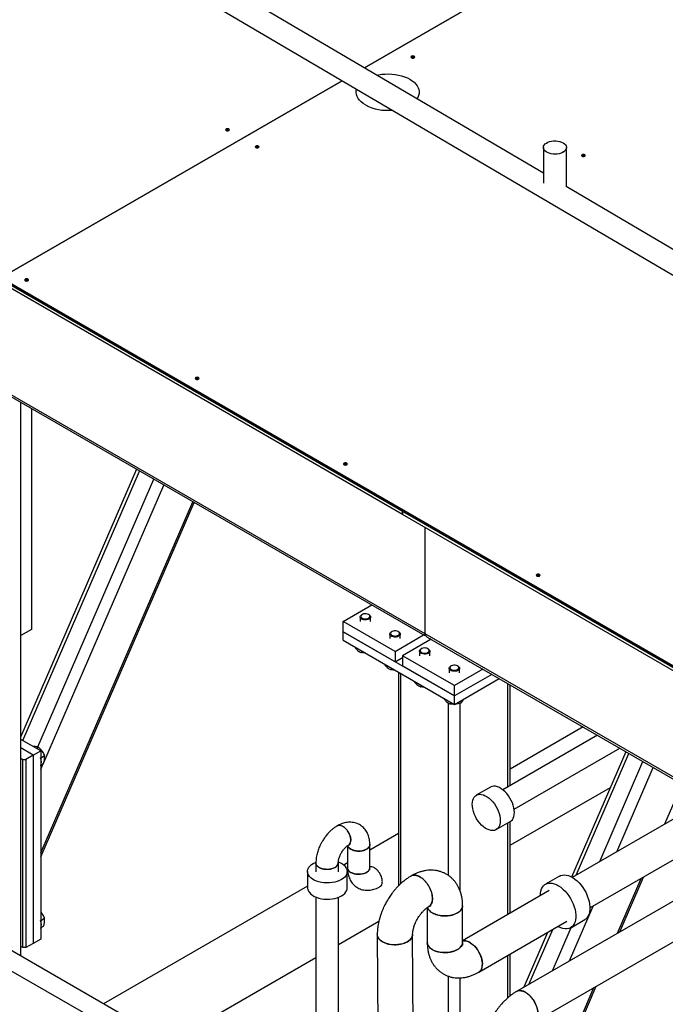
# Model space of a CAD drawing. Header units: millimetres. Extents: x 0 to 841, y 0 to 594.
# Tile 119 of 256: x 675 to 700, y 206 to 243. Entities that reach past the tile are written whole.
import ezdxf

# ---------------------------------------------------------------- set-up
doc = ezdxf.new("R2010")
doc.units = ezdxf.units.MM
doc.layers.add('TRAIT-FORT', color=4, linetype='Continuous', lineweight=25)

msp = doc.modelspace()

# ---------------------------------------------------------------- linework, layer by layer
at = {"layer": 'TRAIT-FORT', "color": 4, "linetype": 'Continuous', "lineweight": 25}
for p, q in [((712.504, 255.36), (688.538, 241.525)), ((688.539, 241.525), (712.505, 255.36)), ((680.85, 245.059), (704.659, 231.053)), ((695.365, 237.509), (683.188, 244.673)), ((674.66, 233.513), (687.69, 241.035)), ((687.69, 241.035), (674.66, 233.513)), ((695.365, 238.485), (695.365, 237.121)), ((696.246, 236.991), (696.246, 238.486)), ((702.956, 233.043), (696.231, 237)), ((689.99, 224.614), (671.323, 235.391)), ((689.99, 224.484), (671.323, 235.26)), ((701.813, 217.838), (674.66, 233.513)), ((674.66, 233.464), (701.813, 217.789)), ((672.171, 230.72), (690.839, 219.944)), ((672.27, 230.582), (690.839, 219.862)), ((675.433, 207.633), (675.433, 228.756)), ((675.834, 228.524), (675.834, 220.095)), ((679.846, 226.208), (675.433, 216.016)), ((675.509, 215.859), (679.962, 226.141)), ((676.074, 215.612), (680.499, 225.831)), ((676.307, 215.025), (680.889, 225.606)), ((676.187, 211.569), (681.99, 224.971)), ((676.187, 211.417), (682.043, 224.94)), ((689.99, 224.614), (689.99, 224.484)), ((708.658, 213.838), (689.99, 224.614)), ((689.99, 224.483), (689.99, 224.614)), ((689.99, 224.484), (689.99, 224.484)), ((708.658, 213.707), (689.99, 224.483)), ((690.839, 223.994), (690.839, 219.944)), ((687.727, 220.401), (688.817, 221.03)), ((688.376, 220.574), (688.376, 220.401)), ((688.454, 220.667), (688.434, 220.655)), ((688.717, 220.655), (688.698, 220.667)), ((688.776, 220.401), (688.776, 220.574)), ((687.727, 220.009), (687.727, 220.401)), ((689.707, 219.258), (687.727, 220.401)), ((675.834, 220.095), (675.433, 219.863)), ((689.707, 218.866), (687.727, 220.009)), ((687.727, 220.009), (691.97, 217.56)), ((687.727, 219.682), (687.727, 220.009)), ((689.507, 219.921), (689.507, 219.748)), ((689.586, 220.014), (689.566, 220.002)), ((689.707, 219.258), (690.797, 219.887)), ((689.849, 220.002), (689.829, 220.014)), ((689.907, 219.748), (689.907, 219.921)), ((690.839, 219.944), (709.506, 209.167)), ((690.839, 219.944), (690.839, 219.862)), ((690.839, 219.944), (690.839, 219.862)), ((690.839, 219.862), (690.86, 219.875)), ((690.938, 219.805), (709.506, 209.086)), ((686.097, 201.485), (654.503, 219.697)), ((687.727, 219.682), (691.97, 217.233)), ((688.187, 219.417), (688.187, 219.39)), ((691.08, 219.723), (689.99, 219.095)), ((689.577, 198.746), (653.747, 219.261)), ((688.428, 219.278), (688.428, 219.211)), ((689.707, 219.258), (689.707, 218.866)), ((689.707, 218.866), (689.99, 219.029)), ((689.99, 219.095), (689.99, 218.703)), ((691.97, 217.952), (689.99, 219.095)), ((690.639, 219.268), (690.639, 219.095)), ((690.717, 219.361), (690.697, 219.349)), ((690.98, 219.349), (690.96, 219.361)), ((691.039, 219.095), (691.039, 219.268)), ((689.318, 218.764), (689.318, 218.737)), ((691.97, 217.56), (689.99, 218.703)), ((691.848, 218.708), (691.829, 218.696)), ((692.111, 218.696), (692.092, 218.708)), ((689.56, 218.624), (689.56, 218.558)), ((689.84, 218.463), (689.84, 210.314)), ((689.934, 210.404), (689.934, 218.409)), ((691.77, 218.614), (691.77, 218.441)), ((693.059, 218.58), (691.97, 217.952)), ((693.399, 218.384), (691.97, 217.56)), ((692.17, 218.441), (692.17, 218.614)), ((690.45, 218.111), (690.45, 218.084)), ((690.691, 217.971), (690.691, 217.905)), ((691.97, 217.233), (693.682, 218.221)), ((691.97, 217.56), (691.97, 217.952)), ((694.007, 214.079), (694.007, 218.034)), ((694.1, 214.134), (694.1, 217.98)), ((691.97, 217.233), (691.97, 217.56)), ((691.581, 217.457), (691.581, 217.431)), ((691.744, 210.709), (691.744, 217.289)), ((691.822, 217.318), (691.822, 217.252)), ((692.196, 210.097), (692.196, 217.279)), ((692.211, 217.372), (692.211, 217.283)), ((697.431, 216.057), (693.824, 213.974)), ((696.879, 216.376), (694.1, 214.772)), ((696.879, 216.376), (694.1, 214.772)), ((676.187, 215.467), (675.433, 215.903)), ((675.905, 215.304), (675.433, 215.576)), ((675.905, 215.304), (675.622, 215.14)), ((675.905, 215.304), (676.187, 215.467)), ((675.905, 215.304), (675.905, 208.118)), ((676.031, 215.557), (676.108, 215.602)), ((676.187, 215.467), (676.187, 208.281)), ((676.187, 215.199), (676.33, 215.281)), ((694.25, 213.236), (698.283, 215.565)), ((698.514, 215.432), (696.443, 210.65)), ((696.62, 210.723), (698.629, 215.365)), ((675.433, 215.184), (675.509, 215.14)), ((675.509, 215.14), (675.622, 215.14)), ((675.509, 207.955), (675.509, 215.14)), ((675.622, 215.14), (675.622, 207.955)), ((676.187, 214.749), (676.286, 214.977)), ((676.202, 214.928), (676.296, 214.982)), ((697.515, 211.24), (699.167, 215.055)), ((698.164, 211.615), (699.556, 214.83)), ((700, 212.675), (700.658, 214.194)), ((693.344, 214.081), (692.808, 213.771)), ((694.1, 211.862), (697.924, 214.069)), ((694.1, 211.862), (697.924, 214.069)), ((701.645, 213.624), (696.469, 210.636)), ((693.566, 212.458), (694.103, 212.767)), ((694.007, 209.215), (694.007, 212.712)), ((694.1, 209.269), (694.1, 212.766)), ((697.143, 209.469), (702.899, 212.792)), ((689.84, 212.312), (688.744, 211.68)), ((689.84, 212.312), (688.744, 211.68)), ((687.892, 211.841), (687.892, 211)), ((688.744, 211), (688.744, 211.886)), ((703.746, 211.711), (694.345, 206.284)), ((686.684, 211.191), (686.684, 210.854)), ((687.544, 210.854), (687.544, 211.191)), ((687.892, 211.188), (687.753, 211.107)), ((687.892, 211.188), (687.753, 211.107)), ((686.367, 210.861), (686.367, 210.242)), ((687.884, 210.242), (687.884, 210.861)), ((695.019, 205.116), (704.42, 210.544)), ((695.986, 210.686), (695.449, 210.376)), ((698.195, 208.507), (699.101, 210.6)), ((698.283, 208.557), (699.189, 210.65)), ((686.367, 210.307), (678.585, 205.815)), ((686.367, 210.307), (678.585, 205.815)), ((695.592, 210.13), (692.284, 208.22)), ((686.684, 209.886), (686.684, 201.361)), ((687.544, 203.978), (687.544, 209.877)), ((690.936, 209.486), (690.936, 208.154)), ((692.284, 208.154), (692.284, 209.557)), ((696.36, 207.447), (697.266, 209.54)), ((676.187, 208.993), (676.33, 209.075)), ((687.544, 208.077), (689.092, 208.971)), ((687.544, 208.077), (689.092, 208.971)), ((692.9, 207.02), (696.265, 208.962)), ((696.408, 208.716), (696.944, 209.026)), ((676.202, 208.723), (676.296, 208.777)), ((695.528, 208.537), (694.622, 206.444)), ((694.815, 206.555), (695.721, 208.648)), ((695.71, 207.072), (696.427, 208.727)), ((676.187, 208.281), (675.905, 208.118)), ((689.029, 208.453), (689.054, 202.594)), ((690.406, 201.814), (690.377, 208.458)), ((675.509, 207.955), (675.433, 207.999)), ((675.622, 207.955), (675.509, 207.955)), ((675.905, 208.118), (675.622, 207.955)), ((681.108, 204.361), (686.684, 207.58)), ((681.108, 204.361), (686.684, 207.58)), ((694.007, 206.04), (694.007, 207.658)), ((694.1, 206.118), (694.1, 207.713)), ((691.744, 201.041), (691.744, 206.867)), ((692.196, 201.061), (692.196, 206.801)), ((695.712, 202.771), (697.297, 206.431)), ((695.778, 202.772), (697.384, 206.482))]:
    msp.add_line(p, q, dxfattribs=at)
at = {"layer": 'TRAIT-FORT', "color": 4, "linetype": 'Continuous', "lineweight": 25, "flags": 128}
for points in [[(690.335, 241.909), (690.359, 241.9), (690.386, 241.897), (690.414, 241.9), (690.437, 241.909), (690.453, 241.923), (690.458, 241.938), (690.453, 241.954), (690.437, 241.968), (690.414, 241.977), (690.386, 241.98), (690.359, 241.977), (690.335, 241.968), (690.32, 241.954), (690.314, 241.938), (690.32, 241.923), (690.335, 241.909)], [(689.007, 241.249), (689.072, 241.262), (689.198, 241.28), (689.327, 241.29), (689.457, 241.292), (689.586, 241.286), (689.714, 241.272), (689.838, 241.25), (689.958, 241.22), (690.071, 241.183), (690.176, 241.14), (690.273, 241.089), (690.36, 241.034), (690.436, 240.973), (690.5, 240.907), (690.551, 240.838), (690.589, 240.767), (690.613, 240.693), (690.624, 240.618), (690.621, 240.543), (690.603, 240.469), (690.572, 240.396), (690.541, 240.346)], [(688.576, 240.11), (688.489, 240.166), (688.413, 240.226), (688.349, 240.292), (688.298, 240.361), (688.26, 240.432), (688.235, 240.506), (688.225, 240.581), (688.228, 240.656), (688.24, 240.712)], [(683.264, 239.133), (683.288, 239.124), (683.315, 239.121), (683.343, 239.124), (683.366, 239.133), (683.382, 239.147), (683.387, 239.163), (683.382, 239.178), (683.366, 239.192), (683.343, 239.201), (683.315, 239.204), (683.288, 239.201), (683.264, 239.192), (683.249, 239.178), (683.243, 239.163), (683.249, 239.147), (683.264, 239.133)], [(696.117, 238.665), (696.168, 238.63), (696.207, 238.591), (696.233, 238.548), (696.245, 238.503), (696.243, 238.457), (696.227, 238.412), (696.198, 238.37), (696.156, 238.332), (696.103, 238.298), (696.04, 238.27), (695.97, 238.25), (695.894, 238.237), (695.816, 238.232), (695.737, 238.235), (695.661, 238.246), (695.589, 238.265), (695.524, 238.291), (695.468, 238.323), (695.423, 238.36), (695.391, 238.402), (695.371, 238.446), (695.366, 238.491), (695.375, 238.536), (695.398, 238.58), (695.433, 238.621), (695.481, 238.657), (695.539, 238.688), (695.606, 238.712), (695.679, 238.729), (695.757, 238.738), (695.836, 238.739), (695.913, 238.732), (695.988, 238.717), (696.057, 238.694), (696.117, 238.665)], [(696.117, 238.665), (696.167, 238.63), (696.206, 238.59), (696.232, 238.547), (696.244, 238.502), (696.243, 238.457), (696.227, 238.412), (696.197, 238.37), (696.156, 238.331), (696.102, 238.298), (696.04, 238.27), (695.969, 238.249), (695.894, 238.236), (695.815, 238.231), (695.737, 238.234), (695.66, 238.245), (695.588, 238.264), (695.523, 238.29), (695.468, 238.322), (695.423, 238.36), (695.39, 238.401), (695.371, 238.446), (695.366, 238.491), (695.374, 238.536), (695.397, 238.58), (695.433, 238.62), (695.481, 238.657), (695.539, 238.687), (695.606, 238.712), (695.679, 238.729), (695.756, 238.738), (695.835, 238.739), (695.913, 238.732), (695.987, 238.717), (696.056, 238.694), (696.117, 238.665)], [(684.396, 238.48), (684.419, 238.471), (684.446, 238.468), (684.474, 238.471), (684.497, 238.48), (684.513, 238.494), (684.518, 238.51), (684.513, 238.525), (684.497, 238.539), (684.474, 238.548), (684.446, 238.551), (684.419, 238.548), (684.396, 238.539), (684.38, 238.525), (684.374, 238.51), (684.38, 238.494), (684.396, 238.48)], [(696.841, 238.154), (696.864, 238.145), (696.892, 238.141), (696.919, 238.145), (696.942, 238.154), (696.958, 238.167), (696.964, 238.183), (696.958, 238.199), (696.942, 238.212), (696.919, 238.221), (696.892, 238.225), (696.864, 238.221), (696.841, 238.212), (696.825, 238.199), (696.82, 238.183), (696.825, 238.167), (696.841, 238.154)], [(675.599, 233.402), (675.622, 233.393), (675.65, 233.39), (675.678, 233.393), (675.701, 233.402), (675.717, 233.416), (675.722, 233.432), (675.717, 233.447), (675.701, 233.461), (675.678, 233.47), (675.65, 233.473), (675.622, 233.47), (675.599, 233.461), (675.584, 233.447), (675.578, 233.432), (675.584, 233.416), (675.599, 233.402)], [(682.104, 229.647), (682.128, 229.638), (682.155, 229.634), (682.183, 229.638), (682.206, 229.647), (682.222, 229.66), (682.227, 229.676), (682.222, 229.692), (682.206, 229.705), (682.183, 229.714), (682.155, 229.718), (682.128, 229.714), (682.104, 229.705), (682.089, 229.692), (682.083, 229.676), (682.089, 229.66), (682.104, 229.647)], [(687.761, 226.381), (687.785, 226.372), (687.812, 226.369), (687.84, 226.372), (687.863, 226.381), (687.879, 226.395), (687.884, 226.41), (687.879, 226.426), (687.863, 226.44), (687.84, 226.449), (687.812, 226.452), (687.785, 226.449), (687.761, 226.44), (687.746, 226.426), (687.74, 226.41), (687.746, 226.395), (687.761, 226.381)], [(695.115, 222.136), (695.139, 222.127), (695.166, 222.124), (695.194, 222.127), (695.217, 222.136), (695.233, 222.149), (695.238, 222.165), (695.233, 222.181), (695.217, 222.194), (695.194, 222.203), (695.166, 222.207), (695.139, 222.203), (695.115, 222.194), (695.1, 222.181), (695.094, 222.165), (695.1, 222.149), (695.115, 222.136)], [(688.418, 220.503), (688.391, 220.53), (688.377, 220.561), (688.378, 220.592), (688.394, 220.622), (688.424, 220.649), (688.434, 220.655)], [(688.44, 220.536), (688.477, 220.515), (688.523, 220.502), (688.574, 220.497), (688.625, 220.502), (688.671, 220.514), (688.709, 220.534), (688.735, 220.559), (688.747, 220.588), (688.744, 220.618), (688.726, 220.645), (688.694, 220.669), (688.652, 220.686), (688.604, 220.695), (688.552, 220.695), (688.503, 220.687), (688.46, 220.67), (688.428, 220.647), (688.409, 220.62), (688.404, 220.59), (688.415, 220.562), (688.44, 220.536)], [(688.717, 220.655), (688.749, 220.632), (688.77, 220.603), (688.776, 220.571), (688.767, 220.54), (688.745, 220.512), (688.709, 220.488), (688.664, 220.47), (688.612, 220.46), (688.558, 220.459), (688.505, 220.466), (688.457, 220.481), (688.418, 220.503), (688.418, 220.503)], [(689.55, 219.85), (689.522, 219.877), (689.509, 219.907), (689.51, 219.939), (689.526, 219.969), (689.555, 219.996), (689.566, 220.002)], [(689.572, 219.883), (689.609, 219.862), (689.655, 219.849), (689.705, 219.844), (689.756, 219.848), (689.803, 219.861), (689.841, 219.881), (689.867, 219.906), (689.879, 219.935), (689.875, 219.965), (689.857, 219.992), (689.826, 220.016), (689.784, 220.033), (689.735, 220.042), (689.684, 220.042), (689.634, 220.034), (689.592, 220.017), (689.559, 219.994), (689.54, 219.967), (689.536, 219.937), (689.546, 219.908), (689.572, 219.883)], [(689.849, 220.002), (689.88, 219.979), (689.901, 219.95), (689.907, 219.918), (689.899, 219.887), (689.876, 219.859), (689.841, 219.835), (689.796, 219.817), (689.744, 219.807), (689.689, 219.806), (689.636, 219.813), (689.589, 219.828), (689.55, 219.85), (689.55, 219.85)], [(690.681, 219.197), (690.654, 219.224), (690.64, 219.254), (690.641, 219.286), (690.657, 219.316), (690.686, 219.342), (690.697, 219.349)], [(690.703, 219.229), (690.74, 219.209), (690.786, 219.196), (690.837, 219.191), (690.887, 219.195), (690.934, 219.208), (690.972, 219.228), (690.998, 219.253), (691.01, 219.282), (691.007, 219.311), (690.989, 219.339), (690.957, 219.362), (690.915, 219.379), (690.866, 219.388), (690.815, 219.389), (690.766, 219.38), (690.723, 219.364), (690.691, 219.341), (690.671, 219.314), (690.667, 219.284), (690.678, 219.255), (690.703, 219.229)], [(690.98, 219.349), (691.012, 219.325), (691.032, 219.296), (691.039, 219.265), (691.03, 219.234), (691.007, 219.206), (690.972, 219.182), (690.927, 219.164), (690.875, 219.154), (690.821, 219.153), (690.768, 219.16), (690.72, 219.175), (690.681, 219.197), (690.681, 219.197)], [(691.812, 218.544), (691.785, 218.571), (691.771, 218.601), (691.773, 218.633), (691.788, 218.663), (691.818, 218.689), (691.829, 218.696)], [(691.834, 218.576), (691.872, 218.556), (691.917, 218.543), (691.968, 218.538), (692.019, 218.542), (692.065, 218.555), (692.103, 218.575), (692.129, 218.6), (692.141, 218.629), (692.138, 218.658), (692.12, 218.686), (692.088, 218.709), (692.046, 218.726), (691.998, 218.735), (691.946, 218.736), (691.897, 218.727), (691.855, 218.711), (691.822, 218.688), (691.803, 218.661), (691.798, 218.631), (691.809, 218.602), (691.834, 218.576)], [(692.111, 218.696), (692.143, 218.672), (692.164, 218.643), (692.17, 218.612), (692.161, 218.581), (692.139, 218.552), (692.103, 218.528), (692.058, 218.511), (692.007, 218.501), (691.952, 218.499), (691.899, 218.507), (691.851, 218.522), (691.812, 218.544), (691.812, 218.544)], [(692.651, 213.424), (692.656, 213.506), (692.671, 213.58), (692.695, 213.645), (692.729, 213.701), (692.771, 213.746), (692.821, 213.778), (692.878, 213.799), (692.94, 213.807), (693.008, 213.802), (693.078, 213.784), (693.151, 213.754), (693.224, 213.711), (693.296, 213.658), (693.367, 213.594), (693.434, 213.522), (693.496, 213.442), (693.553, 213.356), (693.603, 213.265), (693.645, 213.172), (693.679, 213.077), (693.704, 212.984), (693.718, 212.892), (693.723, 212.805), (693.718, 212.723), (693.704, 212.649), (693.679, 212.584), (693.645, 212.528), (693.603, 212.484), (693.553, 212.451), (693.496, 212.43), (693.434, 212.422), (693.367, 212.427), (693.296, 212.445), (693.224, 212.476), (693.151, 212.518), (693.078, 212.571), (693.008, 212.635), (692.94, 212.707), (692.878, 212.787), (692.821, 212.873), (692.771, 212.964), (692.729, 213.057), (692.695, 213.152), (692.671, 213.246), (692.656, 213.337), (692.651, 213.424)], [(694.103, 212.767), (694.139, 212.793), (694.182, 212.838), (694.215, 212.893), (694.24, 212.959), (694.255, 213.033), (694.26, 213.115), (694.255, 213.202), (694.24, 213.293), (694.215, 213.387), (694.182, 213.481), (694.139, 213.575), (694.089, 213.665), (694.033, 213.752), (693.97, 213.832), (693.903, 213.904), (693.833, 213.968), (693.76, 214.021), (693.687, 214.063), (693.614, 214.093), (693.544, 214.111), (693.477, 214.116), (693.414, 214.109), (693.357, 214.088), (693.344, 214.081)], [(688.744, 211.901), (688.744, 211.898), (688.74, 211.852), (688.722, 211.808), (688.691, 211.767), (688.646, 211.729), (688.591, 211.697), (688.526, 211.672), (688.454, 211.653), (688.377, 211.643), (688.299, 211.641), (688.221, 211.647), (688.146, 211.661), (688.078, 211.683), (688.017, 211.712), (687.967, 211.747), (687.929, 211.787), (687.904, 211.83), (687.897, 211.849)], [(687.542, 211.227), (687.624, 211.191), (687.697, 211.149), (687.76, 211.101), (687.81, 211.049), (687.848, 210.994), (687.873, 210.935), (687.883, 210.876), (687.88, 210.816), (687.862, 210.757), (687.831, 210.7), (687.786, 210.647), (687.73, 210.597), (687.662, 210.551), (687.584, 210.512), (687.497, 210.479), (687.404, 210.454), (687.305, 210.436), (687.203, 210.426), (687.099, 210.424), (686.996, 210.43), (686.896, 210.444), (686.8, 210.466), (686.709, 210.495), (686.627, 210.531), (686.554, 210.573), (686.491, 210.621), (686.44, 210.673), (686.402, 210.729), (686.378, 210.787), (686.367, 210.846), (686.371, 210.906), (686.388, 210.965), (686.42, 211.022), (686.464, 211.076), (686.521, 211.126), (686.589, 211.171), (686.589, 211.171)], [(686.589, 211.171), (686.667, 211.21), (686.684, 211.217)], [(687.418, 211.015), (687.357, 210.986), (687.287, 210.964), (687.212, 210.949), (687.133, 210.943), (687.054, 210.945), (686.977, 210.955), (686.904, 210.974), (686.839, 211), (686.783, 211.032), (686.738, 211.07), (686.706, 211.112), (686.688, 211.156), (686.684, 211.191)], [(687.892, 211), (687.893, 210.988), (687.904, 210.943), (687.929, 210.9), (687.967, 210.861), (688.017, 210.826), (688.078, 210.797), (688.146, 210.775), (688.221, 210.76), (688.299, 210.754), (688.377, 210.756), (688.454, 210.766), (688.526, 210.785), (688.591, 210.81), (688.646, 210.842), (688.691, 210.88), (688.722, 210.921), (688.74, 210.966), (688.744, 211)], [(695.251, 209.937), (695.256, 210.031), (695.271, 210.116), (695.297, 210.194), (695.331, 210.261), (695.375, 210.318), (695.428, 210.363), (695.488, 210.395), (695.554, 210.415), (695.626, 210.421), (695.703, 210.414), (695.783, 210.394), (695.866, 210.362), (695.949, 210.316), (696.032, 210.26), (696.114, 210.192), (696.193, 210.114), (696.267, 210.028), (696.337, 209.935), (696.4, 209.836), (696.456, 209.732), (696.505, 209.626), (696.544, 209.518), (696.574, 209.411), (696.595, 209.305), (696.605, 209.204), (696.605, 209.107), (696.595, 209.018), (696.574, 208.936), (696.544, 208.864), (696.505, 208.802), (696.456, 208.751), (696.4, 208.712), (696.337, 208.686), (696.267, 208.673), (696.193, 208.673), (696.114, 208.686), (696.032, 208.713), (695.949, 208.752), (695.925, 208.766)], [(695.986, 210.686), (696.024, 210.705), (696.09, 210.724), (696.163, 210.731), (696.24, 210.724), (696.32, 210.704), (696.402, 210.671), (696.486, 210.626), (696.569, 210.569), (696.65, 210.501), (696.729, 210.424), (696.804, 210.338), (696.873, 210.245), (696.937, 210.145), (696.993, 210.042), (697.041, 209.935), (697.08, 209.827), (697.111, 209.72), (697.131, 209.615), (697.141, 209.513), (697.141, 209.417), (697.131, 209.327), (697.111, 209.246), (697.08, 209.173), (697.041, 209.111), (696.993, 209.06), (696.944, 209.026)], [(686.367, 210.242), (686.367, 210.227), (686.378, 210.167), (686.402, 210.109), (686.44, 210.054), (686.491, 210.002), (686.554, 209.954), (686.627, 209.912), (686.709, 209.876), (686.8, 209.846), (686.896, 209.824), (686.996, 209.81), (687.099, 209.804), (687.203, 209.806), (687.305, 209.816), (687.404, 209.834), (687.497, 209.86), (687.584, 209.893), (687.662, 209.932), (687.73, 209.977), (687.786, 210.027), (687.831, 210.081), (687.862, 210.138), (687.88, 210.197), (687.884, 210.242)], [(692.284, 209.557), (692.281, 209.521), (692.265, 209.465), (692.235, 209.411), (692.191, 209.36), (692.136, 209.313), (692.069, 209.272), (691.992, 209.236), (691.907, 209.207), (691.816, 209.186), (691.72, 209.173), (691.622, 209.168), (691.524, 209.171), (691.427, 209.182), (691.335, 209.201), (691.248, 209.228), (691.169, 209.262), (691.1, 209.302), (691.041, 209.348), (690.994, 209.398), (690.961, 209.451), (690.945, 209.493)], [(690.377, 208.459), (690.375, 208.422), (690.358, 208.366), (690.328, 208.312), (690.285, 208.26), (690.229, 208.213), (690.162, 208.171), (690.086, 208.135), (690.001, 208.106), (689.909, 208.084), (689.814, 208.071), (689.716, 208.065), (689.617, 208.068), (689.521, 208.079), (689.429, 208.098), (689.342, 208.125), (689.263, 208.159), (689.193, 208.199), (689.135, 208.245), (689.088, 208.295), (689.055, 208.349), (689.035, 208.404), (689.029, 208.453)], [(690.936, 208.154), (690.941, 208.104), (690.961, 208.048), (690.994, 207.995), (691.041, 207.945), (691.1, 207.899), (691.169, 207.859), (691.248, 207.825), (691.335, 207.798), (691.427, 207.779), (691.524, 207.768), (691.622, 207.765), (691.72, 207.77), (691.816, 207.783), (691.907, 207.804), (691.992, 207.833), (692.069, 207.869), (692.136, 207.91), (692.191, 207.957), (692.235, 208.008), (692.265, 208.062), (692.281, 208.118), (692.284, 208.154)], [(692.284, 208.21), (692.33, 208.218), (692.393, 208.216), (692.459, 208.2), (692.528, 208.172), (692.598, 208.132), (692.667, 208.081), (692.733, 208.019), (692.796, 207.949), (692.854, 207.871), (692.906, 207.787), (692.951, 207.7), (692.987, 207.61), (693.014, 207.521), (693.032, 207.433), (693.039, 207.348), (693.037, 207.27), (693.024, 207.198), (693.002, 207.135), (692.97, 207.082), (692.929, 207.04), (692.9, 207.02)], [(694.345, 206.284), (694.39, 206.304), (694.448, 206.315), (694.511, 206.313), (694.578, 206.297), (694.647, 206.269), (694.716, 206.229), (694.785, 206.178), (694.852, 206.116), (694.915, 206.045), (694.973, 205.968), (695.025, 205.884), (695.069, 205.797), (695.106, 205.707), (695.133, 205.617), (695.15, 205.53), (695.158, 205.445), (695.155, 205.367), (695.143, 205.295), (695.12, 205.232), (695.089, 205.179), (695.048, 205.137), (695.019, 205.116)]]:
    msp.add_lwpolyline(points, dxfattribs=at)
at = {"layer": 'TRAIT-FORT', "color": 4, "linetype": 'Continuous', "lineweight": 25}
for centre, radius, start, end in [((690.386, 241.832), 0.101, 54.8009, 125.1991), ((689.411, 241.703), 1.799, 242.3522, 275.9256), ((683.315, 239.056), 0.101, 54.8009, 125.1991), ((684.446, 238.403), 0.101, 54.8009, 125.1991), ((696.892, 238.076), 0.101, 54.8009, 125.1991), ((675.65, 233.325), 0.101, 54.8009, 125.1991), ((682.155, 229.569), 0.101, 54.8009, 125.1991), ((687.812, 226.303), 0.101, 54.8009, 125.1991), ((695.166, 222.058), 0.101, 54.8009, 125.1991), ((675.801, 215.043), 0.414, 338.759, 21.9058), ((687.33, 211.211), 0.214, 294.0289, 354.6509), ((675.801, 208.837), 0.414, 338.759, 21.9058)]:
    msp.add_arc(centre, radius, start, end, dxfattribs=at)
msp.add_ellipse((691.178, 219.944), major_axis=(0.339, 0), ratio=0.577382, start_param=3.141593, end_param=3.927072, dxfattribs=at)
for points, knots in [([(688.187, 219.39), (688.218, 219.357), (688.269, 219.303), (688.342, 219.25), (688.392, 219.225), (688.42, 219.214), (688.428, 219.211)], [0, 0, 0, 0, 0.3855495, 0.6376419, 0.8965462, 1, 1, 1, 1]), ([(688.561, 219.201), (688.547, 219.201), (688.502, 219.2), (688.458, 219.207), (688.428, 219.211)], [0, 0, 0, 0, 0.316399, 1, 1, 1, 1]), ([(689.318, 218.737), (689.349, 218.704), (689.4, 218.65), (689.474, 218.597), (689.523, 218.572), (689.552, 218.561), (689.56, 218.558)], [0, 0, 0, 0, 0.3855495, 0.6376419, 0.8965462, 1, 1, 1, 1]), ([(689.692, 218.548), (689.678, 218.548), (689.633, 218.547), (689.589, 218.553), (689.56, 218.558)], [0, 0, 0, 0, 0.3163987, 1, 1, 1, 1]), ([(690.45, 218.084), (690.481, 218.051), (690.531, 217.997), (690.605, 217.944), (690.654, 217.919), (690.683, 217.908), (690.691, 217.905)], [0, 0, 0, 0, 0.3855495, 0.6376419, 0.8965462, 1, 1, 1, 1]), ([(690.824, 217.895), (690.81, 217.894), (690.764, 217.894), (690.721, 217.9), (690.691, 217.905)], [0, 0, 0, 0, 0.316399, 1, 1, 1, 1]), ([(691.581, 217.431), (691.612, 217.398), (691.663, 217.344), (691.736, 217.291), (691.786, 217.265), (691.814, 217.255), (691.822, 217.252)], [0, 0, 0, 0, 0.3855495, 0.6376419, 0.8965462, 1, 1, 1, 1]), ([(691.955, 217.242), (691.941, 217.241), (691.896, 217.241), (691.852, 217.247), (691.822, 217.252)], [0, 0, 0, 0, 0.316399, 1, 1, 1, 1]), ([(692.211, 217.283), (692.178, 217.273), (692.109, 217.254), (692.032, 217.241), (691.991, 217.241), (691.985, 217.242)], [0, 0, 0, 0, 0.4553028, 0.9204786, 1, 1, 1, 1]), ([(692.211, 217.283), (692.224, 217.294), (692.25, 217.316), (692.288, 217.366), (692.316, 217.41), (692.33, 217.437), (692.333, 217.442)], [0, 0, 0, 0, 0.322566, 0.652127, 0.93299, 1, 1, 1, 1]), ([(676.108, 215.602), (676.092, 215.608), (676.06, 215.619), (675.998, 215.627), (675.946, 215.629), (675.916, 215.628), (675.91, 215.627)], [0, 0, 0, 0, 0.322744, 0.652487, 0.933505, 1, 1, 1, 1]), ([(676.108, 215.602), (676.134, 215.578), (676.185, 215.529), (676.247, 215.448), (676.296, 215.364), (676.318, 215.309), (676.33, 215.281)], [0, 0, 0, 0, 0.264605, 0.534948, 0.765343, 1, 1, 1, 1]), ([(676.296, 214.982), (676.309, 215.025), (676.33, 215.096), (676.339, 215.187), (676.336, 215.242), (676.331, 215.272), (676.33, 215.281)], [0, 0, 0, 0, 0.385549, 0.637642, 0.896546, 1, 1, 1, 1]), ([(688.744, 211.886), (688.744, 211.918), (688.742, 211.983), (688.73, 212.078), (688.709, 212.174), (688.678, 212.265), (688.639, 212.351), (688.59, 212.431), (688.532, 212.504), (688.465, 212.569), (688.391, 212.626), (688.308, 212.672), (688.219, 212.708), (688.123, 212.732), (688.025, 212.743), (687.927, 212.742), (687.83, 212.73), (687.733, 212.706), (687.635, 212.67), (687.558, 212.635), (687.515, 212.609), (687.503, 212.602)], [0, 0, 0, 0, 0.0509802, 0.1053576, 0.1596974, 0.2136651, 0.2670667, 0.3198918, 0.3722926, 0.4245327, 0.4769462, 0.5299205, 0.5838917, 0.6392402, 0.6965604, 0.7499785, 0.8048668, 0.8612911, 0.91905, 0.9776537, 1, 1, 1, 1]), ([(687.503, 212.602), (687.484, 212.591), (687.433, 212.562), (687.355, 212.505), (687.27, 212.435), (687.192, 212.359), (687.121, 212.282), (687.063, 212.21), (687.014, 212.144), (686.968, 212.076), (686.938, 212.026), (686.921, 211.997)], [0, 0, 0, 0, 0.084555, 0.219774, 0.352599, 0.481867, 0.604801, 0.719244, 0.801009, 0.888797, 1, 1, 1, 1]), ([(687.503, 212.603), (687.503, 212.603), (687.523, 212.624), (687.586, 212.627), (687.661, 212.611), (687.739, 212.571), (687.818, 212.51), (687.908, 212.4), (687.976, 212.272), (688.012, 212.154), (688.016, 212.087), (688.017, 212.06)], [0, 0, 0, 0, 0.002965, 0.145987, 0.28901, 0.33383, 0.476853, 0.619875, 0.762898, 0.90592, 1, 1, 1, 1]), ([(687.926, 211.869), (687.942, 211.879), (687.982, 211.902), (688.011, 211.974), (688.021, 212.071), (688.006, 212.184), (687.956, 212.317), (687.879, 212.441), (687.794, 212.53), (687.704, 212.593), (687.615, 212.626), (687.541, 212.628), (687.513, 212.604), (687.506, 212.598)], [0, 0, 0, 0, 0.073021, 0.180224, 0.250741, 0.357944, 0.465147, 0.57235, 0.679552, 0.75007, 0.857273, 0.964476, 1, 1, 1, 1]), ([(686.921, 211.997), (686.9, 211.96), (686.871, 211.908), (686.834, 211.827), (686.804, 211.758), (686.772, 211.673), (686.744, 211.584), (686.72, 211.491), (686.702, 211.394), (686.691, 211.295), (686.686, 211.227), (686.688, 211.193), (686.688, 211.191)], [0, 0, 0, 0, 0.14492, 0.204583, 0.303348, 0.405732, 0.515483, 0.629956, 0.748194, 0.869422, 0.993039, 1, 1, 1, 1]), ([(688.017, 212.06), (688.014, 212.024), (688.006, 211.95), (687.969, 211.886), (687.935, 211.873), (687.926, 211.87)], [0, 0, 0, 0, 0.428313, 0.856626, 1, 1, 1, 1]), ([(687.928, 211.865), (687.934, 211.868), (687.948, 211.876), (687.966, 211.884), (687.982, 211.889), (687.989, 211.89), (687.988, 211.89), (687.988, 211.89)], [0, 0, 0, 0, 0.13589, 0.387019, 0.640695, 0.900711, 1, 1, 1, 1]), ([(687.54, 211.191), (687.54, 211.192), (687.539, 211.203), (687.541, 211.233), (687.547, 211.28), (687.559, 211.332), (687.574, 211.386), (687.592, 211.435), (687.611, 211.479), (687.632, 211.524), (687.649, 211.554), (687.659, 211.572)], [0, 0, 0, 0, 0.010923, 0.14666, 0.283992, 0.421747, 0.556346, 0.683478, 0.775179, 0.874787, 1, 1, 1, 1]), ([(687.659, 211.572), (687.672, 211.594), (687.691, 211.625), (687.721, 211.668), (687.748, 211.703), (687.781, 211.741), (687.816, 211.777), (687.851, 211.81), (687.885, 211.837), (687.911, 211.855), (687.924, 211.862), (687.929, 211.865)], [0, 0, 0, 0, 0.163752, 0.231118, 0.341789, 0.455217, 0.574827, 0.696993, 0.820116, 0.943135, 1, 1, 1, 1]), ([(687.903, 211.849), (687.907, 211.834), (687.916, 211.791), (687.965, 211.745), (688.038, 211.698), (688.13, 211.66), (688.27, 211.637), (688.416, 211.642), (688.535, 211.671), (688.635, 211.717), (688.708, 211.778), (688.747, 211.841), (688.741, 211.877), (688.739, 211.886)], [0, 0, 0, 0, 0.062756, 0.175704, 0.211099, 0.324048, 0.436996, 0.549944, 0.662892, 0.737189, 0.850137, 0.963085, 1, 1, 1, 1]), ([(686.688, 211.191), (686.688, 211.19), (686.68, 211.163), (686.709, 211.106), (686.759, 211.05), (686.802, 211.023), (686.812, 211.017)], [0, 0, 0, 0, 0.007187, 0.436349, 0.865511, 1, 1, 1, 1]), ([(686.812, 211.017), (686.849, 210.999), (686.924, 210.964), (687.066, 210.942), (687.211, 210.946), (687.33, 210.975), (687.43, 211.021), (687.503, 211.082), (687.542, 211.145), (687.536, 211.182), (687.534, 211.191)], [0, 0, 0, 0, 0.14312, 0.286239, 0.429359, 0.572478, 0.666621, 0.809741, 0.95286, 1, 1, 1, 1]), ([(687.893, 210.999), (687.893, 210.968), (687.895, 210.903), (687.907, 210.807), (687.928, 210.712), (687.959, 210.621), (687.998, 210.535), (688.047, 210.455), (688.105, 210.382), (688.172, 210.317), (688.246, 210.26), (688.329, 210.214), (688.418, 210.178), (688.514, 210.154), (688.612, 210.143), (688.71, 210.144), (688.806, 210.156), (688.904, 210.18), (689.002, 210.216), (689.079, 210.251), (689.122, 210.277), (689.134, 210.284)], [0, 0, 0, 0, 0.0509333, 0.105314, 0.159657, 0.213628, 0.2670327, 0.3198609, 0.3722648, 0.4245081, 0.4769248, 0.5299022, 0.5838766, 0.6392284, 0.696552, 0.7499733, 0.8048649, 0.8612925, 0.9190549, 0.9776621, 1, 1, 1, 1]), ([(688.739, 211), (688.739, 210.981), (688.739, 210.935), (688.691, 210.874), (688.612, 210.817), (688.506, 210.774), (688.366, 210.751), (688.221, 210.755), (688.102, 210.784), (688.002, 210.83), (687.929, 210.891), (687.89, 210.954), (687.896, 210.99), (687.898, 210.999)], [0, 0, 0, 0, 0.072521, 0.179826, 0.250411, 0.357716, 0.465021, 0.572325, 0.67963, 0.750215, 0.85752, 0.964825, 1, 1, 1, 1]), ([(689.131, 210.287), (689.147, 210.297), (689.187, 210.32), (689.216, 210.392), (689.226, 210.489), (689.211, 210.602), (689.161, 210.735), (689.084, 210.858), (688.999, 210.947), (688.91, 211.01), (688.823, 211.046), (688.769, 211.037), (688.744, 211.033)], [0, 0, 0, 0, 0.075536, 0.188508, 0.262821, 0.375793, 0.488765, 0.601737, 0.714709, 0.789022, 0.901994, 1, 1, 1, 1]), ([(688.752, 210.936), (688.752, 210.936), (688.752, 210.936), (688.749, 210.948), (688.745, 210.968), (688.745, 210.99), (688.745, 211)], [0, 0, 0, 0, 0.194887, 0.473417, 0.748814, 1, 1, 1, 1]), ([(692.284, 209.557), (692.283, 209.598), (692.281, 209.682), (692.268, 209.807), (692.246, 209.932), (692.214, 210.052), (692.173, 210.168), (692.122, 210.278), (692.062, 210.382), (691.993, 210.479), (691.915, 210.567), (691.828, 210.648), (691.734, 210.719), (691.632, 210.78), (691.523, 210.83), (691.408, 210.869), (691.286, 210.896), (691.16, 210.911), (691.033, 210.912), (690.908, 210.901), (690.785, 210.879), (690.661, 210.845), (690.537, 210.8), (690.423, 210.749), (690.351, 210.708), (690.32, 210.69)], [0, 0, 0, 0, 0.042161, 0.086594, 0.130969, 0.175078, 0.218765, 0.261951, 0.304639, 0.346907, 0.388882, 0.430721, 0.472606, 0.514732, 0.557315, 0.60053, 0.644625, 0.689889, 0.736643, 0.779961, 0.824295, 0.869633, 0.91585, 0.96271, 1, 1, 1, 1]), ([(690.32, 210.69), (690.311, 210.685), (690.263, 210.659), (690.177, 210.601), (690.063, 210.518), (689.955, 210.426), (689.852, 210.329), (689.756, 210.227), (689.668, 210.125), (689.594, 210.029), (689.532, 209.943), (689.467, 209.847), (689.425, 209.776), (689.399, 209.733)], [0, 0, 0, 0, 0.022994, 0.132499, 0.241329, 0.349037, 0.455216, 0.559193, 0.65937, 0.75044, 0.823207, 0.890329, 1, 1, 1, 1]), ([(690.32, 210.69), (690.32, 210.691), (690.338, 210.705), (690.382, 210.717), (690.451, 210.726), (690.527, 210.714), (690.596, 210.69), (690.666, 210.654), (690.737, 210.606), (690.814, 210.538), (690.888, 210.457), (690.955, 210.367), (691.014, 210.269), (691.062, 210.167), (691.099, 210.062), (691.127, 209.948), (691.131, 209.874), (691.133, 209.832)], [0, 0, 0, 0, 0.002533, 0.073088, 0.145688, 0.216243, 0.288844, 0.333546, 0.404101, 0.476701, 0.547256, 0.619857, 0.690411, 0.763012, 0.833567, 0.906168, 1, 1, 1, 1]), ([(690.992, 209.525), (690.999, 209.528), (691.026, 209.541), (691.062, 209.58), (691.099, 209.641), (691.126, 209.723), (691.136, 209.82), (691.129, 209.927), (691.109, 210.028), (691.076, 210.133), (691.031, 210.236), (690.975, 210.336), (690.911, 210.429), (690.839, 210.513), (690.754, 210.593), (690.665, 210.656), (690.577, 210.699), (690.499, 210.72), (690.425, 210.724), (690.365, 210.715), (690.333, 210.696), (690.32, 210.689)], [0, 0, 0, 0, 0.0181915, 0.0726239, 0.1255222, 0.1799546, 0.2503053, 0.3032036, 0.357636, 0.4105343, 0.4649667, 0.517865, 0.5722974, 0.6251957, 0.6796281, 0.7499788, 0.8028771, 0.8573095, 0.9102078, 0.9646402, 1, 1, 1, 1]), ([(689.399, 209.733), (689.373, 209.686), (689.336, 209.62), (689.286, 209.519), (689.246, 209.432), (689.203, 209.326), (689.162, 209.214), (689.124, 209.096), (689.092, 208.974), (689.065, 208.848), (689.045, 208.72), (689.033, 208.591), (689.028, 208.503), (689.03, 208.458), (689.03, 208.456)], [0, 0, 0, 0, 0.115546, 0.163061, 0.241782, 0.323484, 0.411124, 0.502584, 0.597072, 0.693968, 0.792838, 0.893338, 0.995142, 1, 1, 1, 1]), ([(691.133, 209.832), (691.132, 209.802), (691.129, 209.742), (691.109, 209.664), (691.075, 209.598), (691.035, 209.549), (691.001, 209.53), (690.986, 209.521)], [0, 0, 0, 0, 0.2068429, 0.4196842, 0.626527, 0.8393683, 1, 1, 1, 1]), ([(676.187, 209.315), (676.209, 209.29), (676.249, 209.24), (676.296, 209.158), (676.318, 209.103), (676.33, 209.075)], [0, 0, 0, 0, 0.3506481, 0.6723489, 1, 1, 1, 1]), ([(690.566, 209.059), (690.583, 209.086), (690.606, 209.126), (690.644, 209.181), (690.677, 209.227), (690.718, 209.279), (690.762, 209.329), (690.808, 209.377), (690.854, 209.421), (690.899, 209.459), (690.942, 209.491), (690.974, 209.512), (690.989, 209.521), (690.993, 209.523)], [0, 0, 0, 0, 0.130716, 0.184495, 0.273155, 0.364508, 0.461455, 0.561214, 0.662511, 0.76435, 0.866077, 0.967342, 1, 1, 1, 1]), ([(690.945, 209.493), (690.945, 209.492), (690.949, 209.469), (690.973, 209.426), (691.019, 209.366), (691.075, 209.318), (691.141, 209.275), (691.218, 209.238), (691.315, 209.205), (691.423, 209.181), (691.534, 209.168), (691.648, 209.166), (691.761, 209.176), (691.87, 209.196), (691.982, 209.229), (692.081, 209.275), (692.162, 209.33), (692.22, 209.387), (692.26, 209.449), (692.282, 209.506), (692.282, 209.542), (692.282, 209.557)], [0, 0, 0, 0, 0.0020308, 0.0595271, 0.115403, 0.1728993, 0.2083012, 0.2641771, 0.3216734, 0.3775493, 0.4350456, 0.4909215, 0.5484178, 0.6042937, 0.66179, 0.7361007, 0.7919766, 0.8494729, 0.9053488, 0.9628451, 1, 1, 1, 1]), ([(690.993, 209.523), (691.001, 209.528), (691.021, 209.539), (691.047, 209.551), (691.07, 209.559), (691.083, 209.563), (691.089, 209.563), (691.088, 209.563), (691.087, 209.563)], [0, 0, 0, 0, 0.139019, 0.344548, 0.551145, 0.760807, 0.976437, 1, 1, 1, 1]), ([(676.296, 208.777), (676.309, 208.82), (676.33, 208.891), (676.339, 208.981), (676.336, 209.036), (676.331, 209.066), (676.33, 209.075)], [0, 0, 0, 0, 0.385549, 0.637642, 0.896546, 1, 1, 1, 1]), ([(690.378, 208.457), (690.378, 208.469), (690.378, 208.497), (690.383, 208.55), (690.393, 208.612), (690.408, 208.68), (690.429, 208.751), (690.453, 208.822), (690.479, 208.885), (690.505, 208.942), (690.532, 208.998), (690.554, 209.037), (690.566, 209.059)], [0, 0, 0, 0, 0.08769, 0.198009, 0.309705, 0.4223, 0.534639, 0.643958, 0.74678, 0.820429, 0.899533, 1, 1, 1, 1]), ([(689.03, 208.456), (689.03, 208.456), (689.026, 208.433), (689.038, 208.389), (689.065, 208.325), (689.113, 208.265), (689.168, 208.217), (689.211, 208.191), (689.227, 208.181)], [0, 0, 0, 0, 0.007044, 0.218691, 0.436475, 0.648121, 0.865905, 1, 1, 1, 1]), ([(689.227, 208.181), (689.254, 208.167), (689.311, 208.137), (689.409, 208.104), (689.516, 208.08), (689.628, 208.068), (689.742, 208.066), (689.855, 208.075), (689.964, 208.095), (690.076, 208.129), (690.174, 208.174), (690.255, 208.23), (690.313, 208.286), (690.354, 208.348), (690.375, 208.405), (690.375, 208.442), (690.375, 208.457)], [0, 0, 0, 0, 0.070534, 0.143113, 0.213647, 0.286227, 0.356761, 0.42934, 0.499874, 0.572453, 0.666258, 0.736792, 0.809371, 0.879905, 0.952485, 1, 1, 1, 1]), ([(690.936, 208.154), (690.937, 208.113), (690.938, 208.028), (690.951, 207.903), (690.973, 207.779), (691.005, 207.658), (691.047, 207.542), (691.098, 207.432), (691.158, 207.328), (691.227, 207.232), (691.305, 207.143), (691.391, 207.063), (691.486, 206.992), (691.588, 206.931), (691.697, 206.88), (691.812, 206.841), (691.933, 206.814), (692.06, 206.8), (692.186, 206.798), (692.312, 206.809), (692.435, 206.832), (692.559, 206.865), (692.682, 206.911), (692.797, 206.962), (692.868, 207.002), (692.9, 207.02)], [0, 0, 0, 0, 0.042166, 0.0866, 0.130975, 0.175085, 0.218772, 0.261958, 0.304646, 0.346915, 0.388889, 0.430729, 0.472614, 0.51474, 0.557323, 0.600539, 0.644634, 0.689898, 0.736652, 0.779971, 0.824305, 0.869643, 0.915861, 0.96272, 1, 1, 1, 1]), ([(692.282, 208.154), (692.282, 208.147), (692.285, 208.117), (692.269, 208.066), (692.235, 208.003), (692.177, 207.939), (692.098, 207.882), (692.002, 207.835), (691.904, 207.802), (691.797, 207.778), (691.686, 207.765), (691.571, 207.763), (691.459, 207.773), (691.349, 207.793), (691.238, 207.826), (691.139, 207.872), (691.058, 207.927), (691, 207.984), (690.959, 208.046), (690.938, 208.103), (690.938, 208.139), (690.938, 208.154)], [0, 0, 0, 0, 0.018092, 0.072535, 0.125445, 0.179889, 0.250254, 0.303164, 0.357608, 0.410517, 0.464961, 0.51787, 0.572314, 0.625224, 0.679668, 0.750033, 0.802943, 0.857387, 0.910296, 0.96474, 1, 1, 1, 1]), ([(692.899, 207.021), (692.906, 207.025), (692.932, 207.037), (692.968, 207.076), (693.006, 207.137), (693.033, 207.22), (693.042, 207.316), (693.035, 207.423), (693.015, 207.524), (692.982, 207.629), (692.937, 207.732), (692.882, 207.832), (692.817, 207.925), (692.745, 208.009), (692.66, 208.089), (692.572, 208.152), (692.483, 208.195), (692.405, 208.216), (692.337, 208.222), (692.3, 208.212), (692.284, 208.209)], [0, 0, 0, 0, 0.018479, 0.075832, 0.131568, 0.188921, 0.263046, 0.318782, 0.376135, 0.431871, 0.489224, 0.544961, 0.602313, 0.65805, 0.715402, 0.789527, 0.845264, 0.902616, 0.958353, 1, 1, 1, 1]), ([(692.296, 208.053), (692.296, 208.053), (692.297, 208.052), (692.294, 208.059), (692.29, 208.076), (692.286, 208.106), (692.283, 208.132), (692.284, 208.151), (692.284, 208.154)], [0, 0, 0, 0, 0.065335, 0.292992, 0.515166, 0.735805, 0.956475, 1, 1, 1, 1]), ([(694.345, 206.283), (694.336, 206.278), (694.288, 206.252), (694.202, 206.194), (694.088, 206.111), (693.98, 206.019), (693.877, 205.922), (693.781, 205.82), (693.693, 205.718), (693.619, 205.622), (693.557, 205.536), (693.492, 205.44), (693.45, 205.369), (693.424, 205.326)], [0, 0, 0, 0, 0.022994, 0.132499, 0.241329, 0.349037, 0.455216, 0.559193, 0.65937, 0.75044, 0.823207, 0.890329, 1, 1, 1, 1]), ([(695.017, 205.118), (695.024, 205.121), (695.051, 205.134), (695.087, 205.173), (695.125, 205.234), (695.149, 205.308), (695.16, 205.395), (695.157, 205.489), (695.141, 205.59), (695.113, 205.693), (695.071, 205.797), (695.019, 205.898), (694.957, 205.994), (694.887, 206.081), (694.812, 206.157), (694.742, 206.213), (694.672, 206.258), (694.602, 206.292), (694.524, 206.313), (694.45, 206.317), (694.39, 206.308), (694.358, 206.289), (694.346, 206.282)], [0, 0, 0, 0, 0.018189, 0.072613, 0.125504, 0.179929, 0.232819, 0.287244, 0.340134, 0.394559, 0.44745, 0.501874, 0.554765, 0.609189, 0.66208, 0.716504, 0.750015, 0.802906, 0.85733, 0.910221, 0.964645, 1, 1, 1, 1])]:
    msp.add_open_spline(points, degree=3, knots=knots, dxfattribs=at)

doc.saveas('drawing.dxf')
